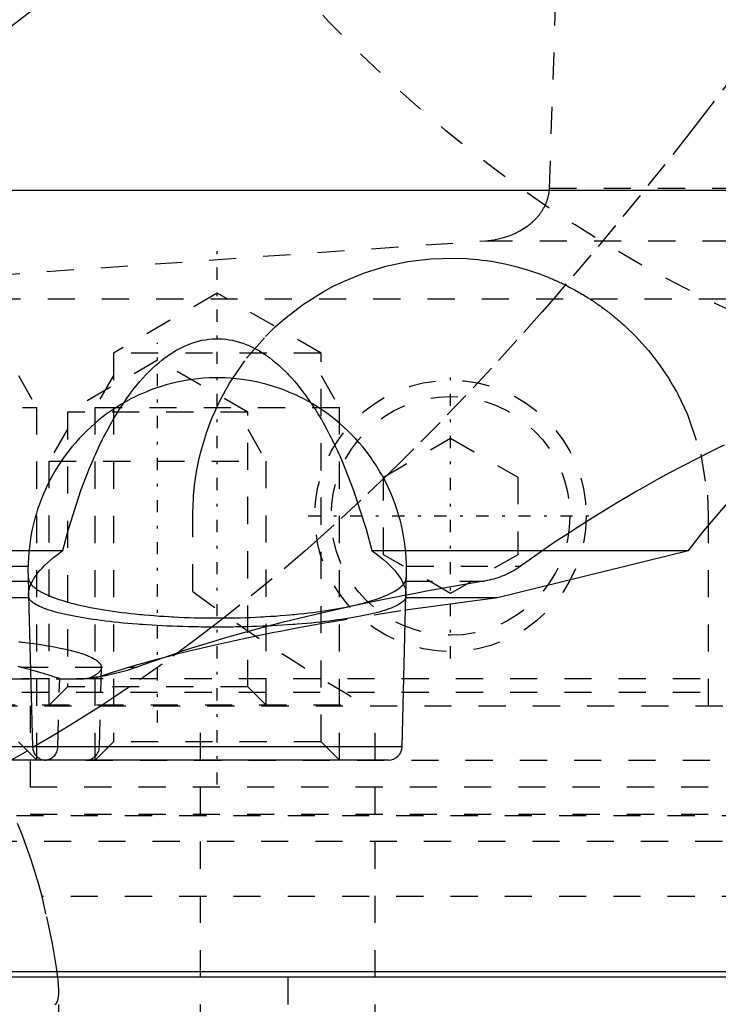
# Model space of a CAD drawing. Extents: x -565 to 345, y -109 to 109.
# Tile 8 of 20: x -147 to -121, y -70 to -34. Entities that reach past the tile are written whole.
import ezdxf

# ---------------------------------------------------------------- set-up
doc = ezdxf.new("R2010")
doc.units = 0
doc.linetypes.add('CENTER', pattern=[1.5, 0.45, -0.5, 0.05, -0.5])
doc.linetypes.add('DASHED', pattern=[2, 1, -1])
for name, color, linetype in [('AM_0', 7, 'CONTINUOUS'), ('AM_3', 7, 'DASHED'), ('AM_7', 7, 'CENTER')]:
    doc.layers.add(name, color=color, linetype=linetype)

msp = doc.modelspace()

# ---------------------------------------------------------------- linework, layer by layer
at = {"layer": 'AM_0', "color": 7, "linetype": 'CONTINUOUS'}
for p, q in [((-134.864, -24.422), (-155, -40)), ((-155, -40), (-32.649, -40)), ((-159.605, -53.27), (-145.293, -53.27)), ((-133.903, -53.27), (-122.232, -53.27)), ((-129.264, -55.006), (-122.232, -53.27)), ((-159.56, -55.006), (-146.551, -55.006)), ((-146.553, -54.913), (-146.407, -60.513)), ((-132.789, -60.513), (-132.643, -54.913)), ((-132.657, -55.463), (-129.264, -55.006)), ((-132.645, -55.006), (-129.264, -55.006)), ((-132.789, -60.513), (-159.089, -60.513)), ((-133.289, -61), (-158.589, -61)), ((-51, -68.8), (-148.959, -68.8)), ((-51.2, -69), (-148.759, -69)), ((-137, -69), (-137, -70))]:
    msp.add_line(p, q, dxfattribs=at)
for points in [[(-145.293, -53.27, 0), (-145.082, -52.492, 0), (-144.61, -51.03, 0), (-144.305, -50.241, 0), (-144.214, -50.025, 0), (-144.122, -49.813, 0), (-144.075, -49.709, 0), (-144.028, -49.605, 0), (-143.933, -49.402, 0), (-143.836, -49.203, 0), (-143.787, -49.105, 0), (-143.737, -49.009, 0), (-143.638, -48.819, 0), (-143.536, -48.634, 0), (-143.485, -48.543, 0), (-143.434, -48.454, 0), (-143.33, -48.278, 0), (-143.225, -48.108, 0), (-143.118, -47.942, 0), (-143.01, -47.781, 0), (-142.901, -47.626, 0), (-142.847, -47.55, 0), (-142.791, -47.475, 0), (-142.68, -47.329, 0), (-142.568, -47.189, 0), (-142.455, -47.054, 0), (-142.341, -46.924, 0), (-142.226, -46.799, 0), (-142.168, -46.739, 0), (-142.109, -46.68, 0), (-141.992, -46.567, 0), (-141.875, -46.458, 0), (-141.756, -46.355, 0), (-141.637, -46.258, 0), (-141.517, -46.166, 0), (-141.457, -46.122, 0), (-141.396, -46.08, 0), (-141.275, -45.999, 0), (-141.153, -45.924, 0), (-141.031, -45.855, 0), (-140.908, -45.792, 0), (-140.784, -45.734, 0), (-140.722, -45.707, 0), (-140.661, -45.682, 0), (-140.536, -45.635, 0), (-140.412, -45.595, 0), (-140.287, -45.56, 0), (-140.162, -45.531, 0), (-140.037, -45.507, 0), (-139.974, -45.498, 0), (-139.912, -45.49, 0), (-139.786, -45.478, 0), (-139.661, -45.472, 0), (-139.598, -45.472, 0), (-139.535, -45.472, 0), (-139.41, -45.478, 0), (-139.284, -45.49, 0), (-139.222, -45.498, 0), (-139.159, -45.507, 0), (-139.034, -45.531, 0), (-138.909, -45.56, 0), (-138.784, -45.595, 0), (-138.66, -45.635, 0), (-138.535, -45.682, 0), (-138.474, -45.707, 0), (-138.412, -45.734, 0), (-138.288, -45.792, 0), (-138.165, -45.855, 0), (-138.043, -45.924, 0), (-137.921, -45.999, 0), (-137.8, -46.08, 0), (-137.739, -46.122, 0), (-137.679, -46.166, 0), (-137.559, -46.258, 0), (-137.44, -46.355, 0), (-137.321, -46.458, 0), (-137.204, -46.567, 0), (-137.087, -46.68, 0), (-137.028, -46.739, 0), (-136.97, -46.799, 0), (-136.855, -46.924, 0), (-136.741, -47.054, 0), (-136.628, -47.189, 0), (-136.516, -47.329, 0), (-136.405, -47.475, 0), (-136.349, -47.55, 0), (-136.295, -47.626, 0), (-136.186, -47.781, 0), (-136.078, -47.942, 0), (-135.971, -48.108, 0), (-135.866, -48.278, 0), (-135.762, -48.454, 0), (-135.711, -48.543, 0), (-135.66, -48.634, 0), (-135.558, -48.819, 0), (-135.459, -49.009, 0), (-135.409, -49.105, 0), (-135.36, -49.203, 0), (-135.263, -49.402, 0), (-135.168, -49.605, 0), (-135.121, -49.709, 0), (-135.074, -49.813, 0), (-134.982, -50.025, 0), (-134.891, -50.241, 0), (-134.586, -51.03, 0), (-134.114, -52.492, 0), (-133.903, -53.27, 0)], [(-122.232, -53.27, 0), (-121.659, -52.556, 0), (-120.502, -51.184, 0)], [(-146.553, -54.913, 0), (-146.553, -54.874, 0), (-146.547, -54.795, 0), (-146.533, -54.714, 0), (-146.522, -54.673, 0), (-146.51, -54.632, 0), (-146.48, -54.549, 0), (-146.442, -54.463, 0), (-146.396, -54.376, 0), (-146.342, -54.286, 0), (-146.279, -54.194, 0), (-146.245, -54.147, 0), (-146.209, -54.101, 0), (-146.13, -54.006, 0), (-146.043, -53.91, 0), (-145.949, -53.812, 0), (-145.846, -53.714, 0), (-145.736, -53.616, 0), (-145.678, -53.566, 0), (-145.618, -53.517, 0), (-145.493, -53.418, 0), (-145.361, -53.319, 0), (-145.293, -53.27, 0)], [(-133.903, -53.27, 0), (-133.835, -53.319, 0), (-133.703, -53.418, 0), (-133.578, -53.517, 0), (-133.518, -53.566, 0), (-133.46, -53.616, 0), (-133.35, -53.714, 0), (-133.247, -53.812, 0), (-133.153, -53.91, 0), (-133.066, -54.006, 0), (-132.987, -54.101, 0), (-132.951, -54.147, 0), (-132.917, -54.194, 0), (-132.854, -54.286, 0), (-132.8, -54.376, 0), (-132.754, -54.463, 0), (-132.716, -54.549, 0), (-132.686, -54.632, 0), (-132.674, -54.673, 0), (-132.663, -54.714, 0), (-132.649, -54.795, 0), (-132.643, -54.874, 0), (-132.643, -54.913, 0)], [(-146.908, -56.639, 0), (-146.849, -56.645, 0), (-146.79, -56.652, 0), (-146.674, -56.666, 0), (-146.56, -56.68, 0), (-146.503, -56.687, 0)], [(-145.439, -69.522, 0), (-145.44, -69.449, 0), (-145.447, -69.288, 0), (-145.463, -69.106, 0), (-145.473, -69.007, 0)], [(-145.58, -70, 0), (-145.537, -69.973, 0), (-145.474, -69.856, 0), (-145.443, -69.654, 0), (-145.439, -69.522, 0)]]:
    msp.add_polyline3d(points, dxfattribs=at)
for centre, start, end in [((-145.907, -60.5), 181.5, 270), ((-133.289, -60.5), 270, 358.5)]:
    msp.add_arc(centre, 0.5, start, end, dxfattribs=at)
at = {"layer": 'AM_3', "color": 6, "linetype": 'DASHED'}
for p, q in [((-127.355, -39.921), (-126, 0)), ((-127.355, -39.921), (-43, -39.921)), ((-159.848, -43.976), (-129.712, -41.861)), ((-129.712, -41.861), (-43, -41.861)), ((-139.598, -43.793), (-143.422, -46)), ((-135.774, -46), (-139.598, -43.793)), ((-159.848, -44), (-22.431, -44)), ((-143.422, -46), (-143.422, -60.324)), ((-135.774, -46), (-143.422, -46)), ((-135.774, -60.324), (-135.774, -46)), ((-141.8, -46.261), (-145.124, -48.18)), ((-138.476, -48.18), (-141.8, -46.261)), ((-146.93, -46.828), (-146.253, -48)), ((-143.422, -46.828), (-144.098, -48)), ((-135.774, -46.828), (-135.098, -48)), ((-156.781, -48), (-146.253, -48)), ((-146.253, -61), (-146.253, -48)), ((-145.124, -48.18), (-145.124, -58.303)), ((-138.476, -48.18), (-145.124, -48.18)), ((-144.098, -61), (-144.098, -48)), ((-144.098, -48), (-135.098, -48)), ((-138.476, -58.303), (-138.476, -48.18)), ((-135.098, -61), (-135.098, -48)), ((-145.124, -48.808), (-145.8, -49.98)), ((-138.476, -48.808), (-137.8, -49.98)), ((-133.475, -50.571), (-131, -49.142)), ((-131, -49.142), (-128.525, -50.571)), ((-145.8, -58.98), (-145.8, -49.98)), ((-145.8, -49.98), (-137.8, -49.98)), ((-137.8, -58.98), (-137.8, -49.98)), ((-133.475, -53.429), (-133.475, -50.571)), ((-128.525, -50.571), (-128.525, -53.429)), ((-140.5, -54.785), (-140.5, -52)), ((-121.5, -52), (-121.5, -59)), ((-131, -54.858), (-133.475, -53.429)), ((-128.525, -53.429), (-131, -54.858)), ((-159.59, -53.855), (-146.574, -53.855)), ((-132.622, -53.855), (-128.417, -53.855)), ((-159.575, -54.406), (-146.533, -54.406)), ((-146.574, -54.119), (-146.553, -54.913)), ((-132.663, -54.406), (-129.773, -54.406)), ((-132.643, -54.913), (-132.622, -54.119)), ((-146.551, -55.006), (-146.545, -55.006)), ((-132.651, -55.006), (-132.645, -55.006)), ((-135.794, -55.97), (-132.657, -55.463)), ((-139.363, -55.767), (-139.799, -56.106)), ((-146.832, -57.58), (-142.562, -57.58)), ((-143.944, -60.513), (-143.868, -57.586)), ((-55.804, -58), (-158.966, -58)), ((-157.533, -58), (-144.196, -58)), ((-145.472, -60.513), (-145.406, -58)), ((-144.196, -58), (-143.462, -57.758)), ((-145.124, -58.303), (-145.8, -58.98)), ((-138.476, -58.303), (-145.124, -58.303)), ((-137.8, -58.98), (-138.476, -58.303)), ((-148.802, -58.5), (-51.198, -58.5)), ((-143.433, -58.704), (-143.912, -59.018)), ((-157.966, -59), (-51, -59)), ((-135.05, -58.98), (-148.55, -58.98)), ((-146.5, -59), (-146.5, -62)), ((-140.211, -85), (-140.211, -59)), ((-135.05, -59), (-135.05, -58.98)), ((-133.783, -85), (-133.783, -59)), ((-145.469, -59.995), (-146.61, -60.669)), ((-146.253, -61), (-146.93, -60.324)), ((-139.598, -60.513), (-146.407, -60.513)), ((-143.422, -60.324), (-144.098, -61)), ((-135.774, -60.324), (-143.422, -60.324)), ((-135.098, -61), (-135.774, -60.324)), ((-146.61, -60.669), (-147.604, -61.23)), ((-146.5, -61), (-146.5, -63)), ((-145.972, -61), (-146.391, -61)), ((-133.289, -61), (-145.907, -61)), ((-144.444, -61), (-51, -61)), ((-53.5, -62), (-146.5, -62)), ((-110, -63.052), (-147.074, -63.052)), ((-53.5, -63), (-146.5, -63)), ((-50.981, -64), (-149.054, -64)), ((-110, -66.03), (-146.057, -66.03)), ((-145.439, -85), (-145.439, -69.522))]:
    msp.add_line(p, q, dxfattribs=at)
for points in [[(-119.01, -33.716, 0), (-119.462, -34.321, 0), (-120.368, -35.524, 0), (-121.278, -36.716, 0), (-121.734, -37.306, 0), (-122.19, -37.892, 0), (-123.102, -39.051, 0), (-124.014, -40.189, 0), (-124.925, -41.304, 0), (-125.832, -42.394, 0), (-126.734, -43.455, 0), (-127.185, -43.976, 0), (-127.639, -44.496, 0), (-128.557, -45.529, 0), (-129.489, -46.552, 0), (-130.433, -47.561, 0), (-131.387, -48.554, 0), (-132.351, -49.53, 0), (-132.836, -50.01, 0), (-133.323, -50.485, 0), (-134.302, -51.417, 0), (-135.286, -52.324, 0), (-135.78, -52.768, 0)], [(-129.712, -41.861, 0), (-129.608, -41.852, 0), (-129.402, -41.824, 0), (-129.199, -41.784, 0), (-129.099, -41.759, 0), (-129.001, -41.731, 0), (-128.809, -41.666, 0), (-128.625, -41.589, 0), (-128.449, -41.502, 0), (-128.284, -41.403, 0), (-128.192, -41.341, 0), (-128.166, -41.322, 0), (-128.141, -41.304, 0), (-128.128, -41.294, 0), (-128.116, -41.285, 0), (-128.092, -41.266, 0), (-128.067, -41.246, 0), (-128.055, -41.237, 0), (-128.043, -41.227, 0), (-128.02, -41.207, 0), (-127.997, -41.187, 0), (-127.985, -41.177, 0), (-127.974, -41.166, 0), (-127.951, -41.146, 0), (-127.929, -41.125, 0), (-127.908, -41.104, 0), (-127.886, -41.083, 0), (-127.865, -41.061, 0), (-127.855, -41.05, 0), (-127.845, -41.039, 0), (-127.824, -41.017, 0), (-127.805, -40.995, 0), (-127.785, -40.973, 0), (-127.766, -40.95, 0), (-127.747, -40.928, 0), (-127.738, -40.916, 0), (-127.729, -40.905, 0), (-127.711, -40.882, 0), (-127.694, -40.858, 0), (-127.677, -40.835, 0), (-127.66, -40.811, 0), (-127.644, -40.787, 0), (-127.636, -40.775, 0), (-127.628, -40.763, 0), (-127.613, -40.739, 0), (-127.598, -40.715, 0), (-127.583, -40.69, 0), (-127.569, -40.666, 0), (-127.555, -40.641, 0), (-127.549, -40.629, 0), (-127.542, -40.616, 0), (-127.529, -40.591, 0), (-127.517, -40.566, 0), (-127.505, -40.541, 0), (-127.493, -40.515, 0), (-127.482, -40.49, 0), (-127.477, -40.477, 0), (-127.472, -40.464, 0), (-127.462, -40.438, 0), (-127.452, -40.412, 0), (-127.447, -40.399, 0), (-127.443, -40.386, 0), (-127.434, -40.36, 0), (-127.425, -40.334, 0), (-127.421, -40.321, 0), (-127.417, -40.308, 0), (-127.41, -40.282, 0), (-127.403, -40.255, 0), (-127.397, -40.229, 0), (-127.391, -40.202, 0), (-127.385, -40.176, 0), (-127.382, -40.162, 0), (-127.38, -40.149, 0), (-127.375, -40.122, 0), (-127.371, -40.096, 0), (-127.367, -40.069, 0), (-127.364, -40.042, 0), (-127.361, -40.015, 0), (-127.36, -40.002, 0), (-127.359, -39.988, 0), (-127.357, -39.962, 0), (-127.356, -39.935, 0), (-127.355, -39.921, 0)], [(-137.45, -45.026, 0), (-137.114, -44.729, 0), (-136.418, -44.196, 0), (-135.694, -43.741, 0), (-135.322, -43.54, 0), (-134.945, -43.358, 0), (-134.175, -43.046, 0), (-133.386, -42.804, 0), (-132.57, -42.631, 0), (-131.731, -42.528, 0), (-130.852, -42.501, 0), (-130.389, -42.52, 0), (-130.311, -42.525, 0), (-130.153, -42.538, 0), (-129.995, -42.553, 0), (-129.915, -42.562, 0), (-129.834, -42.572, 0), (-129.667, -42.594, 0), (-129.493, -42.62, 0), (-129.312, -42.651, 0), (-129.126, -42.687, 0), (-128.935, -42.727, 0), (-128.837, -42.749, 0), (-128.739, -42.773, 0), (-128.539, -42.824, 0), (-128.336, -42.881, 0), (-128.127, -42.945, 0), (-127.901, -43.02, 0), (-127.762, -43.069, 0), (-127.722, -43.083, 0), (-127.681, -43.099, 0), (-127.661, -43.106, 0), (-127.64, -43.114, 0), (-127.598, -43.13, 0), (-127.557, -43.146, 0), (-127.536, -43.154, 0), (-127.514, -43.163, 0), (-127.472, -43.179, 0), (-127.429, -43.197, 0), (-127.408, -43.205, 0), (-127.386, -43.214, 0), (-127.343, -43.232, 0), (-127.299, -43.251, 0), (-127.255, -43.269, 0), (-127.21, -43.289, 0), (-127.165, -43.308, 0), (-127.142, -43.319, 0), (-127.119, -43.329, 0), (-127.072, -43.35, 0), (-127.025, -43.372, 0), (-126.977, -43.394, 0), (-126.929, -43.416, 0), (-126.88, -43.44, 0), (-126.856, -43.452, 0), (-126.831, -43.464, 0), (-126.781, -43.488, 0), (-126.731, -43.513, 0), (-126.68, -43.539, 0), (-126.628, -43.566, 0), (-126.577, -43.592, 0), (-126.551, -43.606, 0), (-126.525, -43.62, 0), (-126.473, -43.648, 0), (-126.421, -43.676, 0), (-126.369, -43.705, 0), (-126.316, -43.735, 0), (-126.263, -43.765, 0), (-126.237, -43.78, 0), (-126.21, -43.796, 0), (-126.157, -43.827, 0), (-126.104, -43.859, 0), (-126.051, -43.891, 0), (-126, -43.922, 0), (-125.948, -43.954, 0), (-125.923, -43.971, 0), (-125.898, -43.987, 0), (-125.847, -44.019, 0), (-125.798, -44.051, 0), (-125.773, -44.067, 0), (-125.748, -44.084, 0), (-125.7, -44.116, 0), (-125.652, -44.149, 0), (-125.628, -44.165, 0), (-125.604, -44.181, 0), (-125.557, -44.214, 0), (-125.511, -44.246, 0), (-125.466, -44.278, 0), (-125.422, -44.31, 0), (-125.378, -44.342, 0), (-125.356, -44.358, 0), (-125.335, -44.374, 0), (-125.293, -44.405, 0), (-125.251, -44.437, 0), (-125.211, -44.468, 0), (-125.171, -44.498, 0), (-125.132, -44.529, 0), (-125.113, -44.544, 0), (-125.094, -44.559, 0), (-125.056, -44.589, 0), (-125.02, -44.619, 0), (-124.983, -44.648, 0), (-124.946, -44.678, 0), (-124.91, -44.709, 0), (-124.891, -44.725, 0), (-124.872, -44.74, 0), (-124.835, -44.772, 0), (-124.797, -44.804, 0), (-124.76, -44.837, 0), (-124.722, -44.87, 0), (-124.683, -44.904, 0), (-124.664, -44.921, 0), (-124.645, -44.939, 0), (-124.606, -44.974, 0), (-124.567, -45.009, 0), (-124.43, -45.139, 0), (-124.309, -45.256, 0), (-124.187, -45.379, 0), (-123.941, -45.643, 0), (-123.709, -45.91, 0), (-123.495, -46.175, 0), (-123.299, -46.437, 0), (-123.121, -46.693, 0), (-123.039, -46.817, 0), (-122.961, -46.938, 0), (-122.815, -47.177, 0), (-122.678, -47.418, 0), (-122.613, -47.538, 0), (-122.264, -48.267, 0), (-121.776, -49.729, 0), (-121.531, -51.232, 0), (-121.5, -52, 0)], [(-139.432, -47.624, 0), (-139.147, -47.114, 0), (-138.516, -46.189, 0), (-137.819, -45.386, 0), (-137.45, -45.026, 0)], [(-132.622, -53.855, 0), (-132.625, -53.754, 0), (-132.635, -53.551, 0), (-132.65, -53.348, 0), (-132.66, -53.246, 0), (-132.671, -53.145, 0), (-132.698, -52.944, 0), (-132.73, -52.743, 0), (-132.769, -52.543, 0), (-132.812, -52.344, 0), (-132.862, -52.147, 0), (-132.889, -52.049, 0), (-132.917, -51.952, 0), (-132.977, -51.758, 0), (-133.043, -51.565, 0), (-133.115, -51.375, 0), (-133.191, -51.187, 0), (-133.273, -51.002, 0), (-133.316, -50.91, 0), (-133.361, -50.818, 0), (-133.453, -50.638, 0), (-133.551, -50.46, 0), (-133.601, -50.372, 0), (-133.653, -50.285, 0), (-133.76, -50.113, 0), (-133.873, -49.945, 0), (-133.93, -49.862, 0), (-133.989, -49.779, 0), (-134.111, -49.617, 0), (-134.237, -49.459, 0), (-134.368, -49.305, 0), (-134.502, -49.154, 0), (-134.641, -49.008, 0), (-134.712, -48.936, 0), (-134.784, -48.865, 0), (-134.932, -48.727, 0), (-135.082, -48.593, 0), (-135.237, -48.463, 0), (-135.395, -48.339, 0), (-135.557, -48.218, 0), (-135.639, -48.16, 0), (-135.722, -48.103, 0), (-135.89, -47.992, 0), (-136.062, -47.887, 0), (-136.236, -47.786, 0), (-136.413, -47.691, 0), (-136.593, -47.6, 0), (-136.683, -47.557, 0), (-136.775, -47.515, 0), (-136.959, -47.436, 0), (-137.146, -47.361, 0), (-137.334, -47.293, 0), (-137.525, -47.229, 0), (-137.717, -47.172, 0), (-137.814, -47.145, 0), (-137.911, -47.12, 0), (-138.106, -47.073, 0), (-138.303, -47.033, 0), (-138.5, -46.998, 0), (-138.698, -46.969, 0), (-138.898, -46.945, 0), (-138.997, -46.936, 0), (-139.097, -46.928, 0), (-139.297, -46.916, 0), (-139.498, -46.91, 0), (-139.598, -46.909, 0), (-139.698, -46.91, 0), (-139.899, -46.916, 0), (-140.099, -46.928, 0), (-140.199, -46.936, 0), (-140.298, -46.945, 0), (-140.498, -46.969, 0), (-140.696, -46.998, 0), (-140.893, -47.033, 0), (-141.09, -47.073, 0), (-141.285, -47.12, 0), (-141.382, -47.145, 0), (-141.479, -47.172, 0), (-141.671, -47.229, 0), (-141.862, -47.293, 0), (-142.05, -47.361, 0), (-142.237, -47.436, 0), (-142.421, -47.515, 0), (-142.513, -47.557, 0), (-142.603, -47.6, 0), (-142.783, -47.691, 0), (-142.96, -47.786, 0), (-143.134, -47.887, 0), (-143.306, -47.992, 0), (-143.474, -48.103, 0), (-143.557, -48.16, 0), (-143.639, -48.218, 0), (-143.801, -48.339, 0), (-143.959, -48.463, 0), (-144.114, -48.593, 0), (-144.264, -48.727, 0), (-144.412, -48.865, 0), (-144.484, -48.936, 0), (-144.555, -49.008, 0), (-144.694, -49.154, 0), (-144.828, -49.305, 0), (-144.959, -49.459, 0), (-145.085, -49.617, 0), (-145.207, -49.779, 0), (-145.266, -49.862, 0), (-145.323, -49.945, 0), (-145.436, -50.113, 0), (-145.543, -50.285, 0), (-145.595, -50.372, 0), (-145.645, -50.46, 0), (-145.743, -50.638, 0), (-145.835, -50.818, 0), (-145.88, -50.91, 0), (-145.923, -51.002, 0), (-146.005, -51.187, 0), (-146.081, -51.375, 0), (-146.153, -51.565, 0), (-146.219, -51.758, 0), (-146.279, -51.952, 0), (-146.307, -52.049, 0), (-146.334, -52.147, 0), (-146.384, -52.344, 0), (-146.427, -52.543, 0), (-146.466, -52.743, 0), (-146.498, -52.944, 0), (-146.525, -53.145, 0), (-146.536, -53.246, 0), (-146.546, -53.348, 0), (-146.561, -53.551, 0), (-146.571, -53.754, 0), (-146.574, -53.855, 0)], [(-140.5, -52, 0), (-140.499, -51.874, 0), (-140.492, -51.623, 0), (-140.479, -51.371, 0), (-140.47, -51.245, 0), (-140.459, -51.12, 0), (-140.433, -50.87, 0), (-140.399, -50.621, 0), (-140.36, -50.372, 0), (-140.313, -50.125, 0), (-140.26, -49.879, 0), (-140.231, -49.756, 0), (-140.201, -49.634, 0), (-140.135, -49.39, 0), (-140.062, -49.149, 0), (-139.983, -48.908, 0), (-139.897, -48.67, 0), (-139.805, -48.433, 0), (-139.756, -48.316, 0), (-139.706, -48.199, 0), (-139.601, -47.966, 0), (-139.49, -47.737, 0), (-139.432, -47.624, 0)], [(-120.919, -49.398, 0), (-121.172, -49.521, 0), (-121.425, -49.645, 0), (-121.928, -49.897, 0), (-122.429, -50.154, 0), (-122.927, -50.418, 0), (-123.421, -50.688, 0), (-123.913, -50.963, 0), (-124.157, -51.102, 0), (-124.401, -51.244, 0), (-124.886, -51.53, 0), (-125.368, -51.822, 0), (-125.847, -52.12, 0), (-126.322, -52.423, 0), (-126.794, -52.732, 0), (-127.029, -52.888, 0), (-127.262, -53.046, 0), (-127.727, -53.366, 0), (-128.188, -53.691, 0), (-128.417, -53.855, 0)], [(-135.78, -52.768, 0), (-136.377, -53.295, 0), (-137.572, -54.317, 0), (-138.767, -55.295, 0), (-139.363, -55.767, 0)], [(-146.574, -53.855, 0), (-146.575, -53.903, 0), (-146.575, -53.957, 0), (-146.575, -53.972, 0), (-146.575, -53.987, 0), (-146.575, -53.994, 0), (-146.575, -54.001, 0), (-146.575, -54.016, 0), (-146.575, -54.03, 0), (-146.575, -54.045, 0), (-146.575, -54.059, 0), (-146.575, -54.072, 0), (-146.575, -54.079, 0), (-146.575, -54.086, 0), (-146.575, -54.099, 0), (-146.574, -54.113, 0), (-146.574, -54.119, 0)], [(-132.622, -54.119, 0), (-132.622, -54.113, 0), (-132.621, -54.099, 0), (-132.621, -54.086, 0), (-132.621, -54.079, 0), (-132.621, -54.072, 0), (-132.621, -54.059, 0), (-132.621, -54.045, 0), (-132.621, -53.994, 0), (-132.621, -53.903, 0), (-132.622, -53.855, 0)], [(-128.417, -53.855, 0), (-128.45, -53.879, 0), (-128.517, -53.925, 0), (-128.586, -53.968, 0), (-128.621, -53.99, 0), (-128.656, -54.011, 0), (-128.728, -54.051, 0), (-128.801, -54.089, 0), (-128.875, -54.126, 0), (-128.951, -54.16, 0), (-129.027, -54.193, 0), (-129.065, -54.209, 0), (-129.104, -54.224, 0), (-129.181, -54.253, 0), (-129.259, -54.28, 0), (-129.338, -54.305, 0), (-129.417, -54.328, 0), (-129.496, -54.349, 0), (-129.536, -54.358, 0), (-129.575, -54.367, 0), (-129.654, -54.384, 0), (-129.733, -54.4, 0), (-129.773, -54.406, 0)], [(-146.574, -54.119, 0), (-146.574, -54.13, 0), (-146.573, -54.152, 0), (-146.572, -54.174, 0), (-146.572, -54.184, 0), (-146.571, -54.194, 0), (-146.57, -54.214, 0), (-146.568, -54.233, 0), (-146.567, -54.252, 0), (-146.565, -54.27, 0), (-146.563, -54.286, 0), (-146.562, -54.295, 0), (-146.561, -54.303, 0), (-146.558, -54.318, 0), (-146.556, -54.332, 0), (-146.553, -54.346, 0), (-146.55, -54.359, 0), (-146.547, -54.371, 0), (-146.545, -54.377, 0), (-146.543, -54.382, 0), (-146.539, -54.392, 0), (-146.535, -54.402, 0), (-146.533, -54.406, 0)], [(-146.533, -54.406, 0), (-146.523, -54.427, 0), (-146.498, -54.467, 0), (-146.468, -54.508, 0), (-146.452, -54.528, 0), (-146.434, -54.548, 0), (-146.394, -54.589, 0), (-146.349, -54.628, 0), (-146.299, -54.668, 0), (-146.244, -54.707, 0), (-146.184, -54.746, 0), (-146.153, -54.766, 0), (-146.12, -54.785, 0), (-146.05, -54.823, 0), (-145.976, -54.861, 0), (-145.897, -54.898, 0), (-145.814, -54.935, 0), (-145.726, -54.972, 0), (-145.68, -54.99, 0), (-145.633, -55.007, 0), (-145.536, -55.043, 0), (-145.434, -55.077, 0), (-145.382, -55.094, 0), (-145.328, -55.111, 0), (-145.218, -55.145, 0), (-145.104, -55.178, 0), (-145.046, -55.194, 0), (-144.986, -55.21, 0), (-144.864, -55.241, 0), (-144.738, -55.272, 0), (-144.608, -55.302, 0), (-144.474, -55.331, 0), (-144.337, -55.359, 0), (-144.267, -55.373, 0), (-144.196, -55.387, 0), (-144.052, -55.413, 0), (-143.905, -55.439, 0), (-143.754, -55.464, 0), (-143.6, -55.488, 0), (-143.444, -55.511, 0), (-143.364, -55.522, 0), (-143.284, -55.533, 0), (-143.122, -55.555, 0), (-142.957, -55.575, 0), (-142.79, -55.594, 0), (-142.621, -55.612, 0), (-142.449, -55.63, 0), (-142.362, -55.638, 0), (-142.275, -55.646, 0), (-142.099, -55.661, 0), (-141.921, -55.675, 0), (-141.742, -55.689, 0), (-141.561, -55.701, 0), (-141.378, -55.712, 0), (-141.286, -55.717, 0), (-141.194, -55.722, 0), (-141.009, -55.731, 0), (-140.823, -55.738, 0), (-140.636, -55.745, 0), (-140.448, -55.751, 0), (-140.26, -55.755, 0), (-140.166, -55.757, 0), (-140.071, -55.758, 0), (-139.882, -55.761, 0), (-139.693, -55.762, 0), (-139.598, -55.762, 0), (-139.503, -55.762, 0), (-139.314, -55.761, 0), (-139.125, -55.758, 0), (-139.03, -55.757, 0), (-138.936, -55.755, 0), (-138.748, -55.751, 0), (-138.56, -55.745, 0), (-138.373, -55.738, 0), (-138.187, -55.731, 0), (-138.002, -55.722, 0), (-137.91, -55.717, 0), (-137.818, -55.712, 0), (-137.635, -55.701, 0), (-137.454, -55.689, 0), (-137.275, -55.675, 0), (-137.097, -55.661, 0), (-136.921, -55.646, 0), (-136.834, -55.638, 0), (-136.747, -55.63, 0), (-136.575, -55.612, 0), (-136.406, -55.594, 0), (-136.239, -55.575, 0), (-136.074, -55.555, 0), (-135.912, -55.533, 0), (-135.832, -55.522, 0), (-135.752, -55.511, 0), (-135.596, -55.488, 0), (-135.442, -55.464, 0), (-135.291, -55.439, 0), (-135.144, -55.413, 0), (-135, -55.387, 0), (-134.929, -55.373, 0), (-134.859, -55.359, 0), (-134.722, -55.331, 0), (-134.588, -55.302, 0), (-134.458, -55.272, 0), (-134.332, -55.241, 0), (-134.21, -55.21, 0), (-134.15, -55.194, 0), (-134.092, -55.178, 0), (-133.978, -55.145, 0), (-133.868, -55.111, 0), (-133.814, -55.094, 0), (-133.762, -55.077, 0), (-133.66, -55.043, 0), (-133.563, -55.007, 0), (-133.516, -54.99, 0), (-133.47, -54.972, 0), (-133.382, -54.935, 0), (-133.299, -54.898, 0), (-133.22, -54.861, 0), (-133.146, -54.823, 0), (-133.076, -54.785, 0), (-133.043, -54.766, 0), (-133.012, -54.746, 0), (-132.952, -54.707, 0), (-132.897, -54.668, 0), (-132.847, -54.628, 0), (-132.802, -54.589, 0), (-132.762, -54.548, 0), (-132.744, -54.528, 0), (-132.728, -54.508, 0), (-132.698, -54.467, 0), (-132.673, -54.427, 0), (-132.663, -54.406, 0)], [(-129.773, -54.406, 0), (-130.203, -54.478, 0), (-131.051, -54.626, 0), (-131.885, -54.777, 0), (-132.295, -54.854, 0), (-132.702, -54.932, 0), (-133.504, -55.092, 0), (-134.289, -55.255, 0), (-135.057, -55.422, 0), (-135.808, -55.592, 0), (-136.541, -55.766, 0), (-136.901, -55.854, 0), (-137.256, -55.943, 0), (-137.953, -56.124, 0), (-138.631, -56.309, 0), (-139.291, -56.496, 0), (-139.931, -56.686, 0), (-140.551, -56.88, 0), (-140.853, -56.978, 0), (-141.151, -57.077, 0), (-141.731, -57.276, 0), (-142.291, -57.478, 0), (-142.562, -57.58, 0)], [(-132.663, -54.406, 0), (-132.661, -54.402, 0), (-132.657, -54.392, 0), (-132.653, -54.382, 0), (-132.651, -54.377, 0), (-132.649, -54.371, 0), (-132.646, -54.359, 0), (-132.643, -54.346, 0), (-132.64, -54.332, 0), (-132.638, -54.318, 0), (-132.635, -54.303, 0), (-132.634, -54.295, 0), (-132.633, -54.286, 0), (-132.631, -54.27, 0), (-132.629, -54.252, 0), (-132.628, -54.233, 0), (-132.626, -54.214, 0), (-132.625, -54.194, 0), (-132.624, -54.184, 0), (-132.624, -54.174, 0), (-132.623, -54.152, 0), (-132.622, -54.13, 0), (-132.622, -54.119, 0)], [(-146.545, -55.006, 0), (-146.547, -54.991, 0), (-146.551, -54.96, 0), (-146.553, -54.929, 0), (-146.553, -54.913, 0)], [(-132.651, -55.006, 0), (-132.657, -55.022, 0), (-132.671, -55.054, 0), (-132.692, -55.087, 0), (-132.704, -55.103, 0), (-132.717, -55.119, 0), (-132.749, -55.151, 0), (-132.785, -55.182, 0), (-132.827, -55.214, 0), (-132.875, -55.245, 0), (-132.928, -55.277, 0), (-132.956, -55.292, 0), (-132.986, -55.308, 0), (-133.049, -55.338, 0), (-133.118, -55.369, 0), (-133.192, -55.399, 0), (-133.271, -55.428, 0), (-133.355, -55.458, 0), (-133.398, -55.472, 0), (-133.444, -55.486, 0), (-133.537, -55.515, 0), (-133.636, -55.543, 0), (-133.687, -55.557, 0), (-133.739, -55.57, 0), (-133.847, -55.597, 0), (-133.96, -55.624, 0), (-134.018, -55.637, 0), (-134.077, -55.65, 0), (-134.199, -55.675, 0), (-134.325, -55.7, 0), (-134.455, -55.724, 0), (-134.589, -55.748, 0), (-134.727, -55.771, 0), (-134.797, -55.782, 0), (-134.869, -55.794, 0), (-135.015, -55.815, 0), (-135.164, -55.836, 0), (-135.317, -55.856, 0), (-135.473, -55.876, 0), (-135.633, -55.895, 0), (-135.714, -55.904, 0), (-135.796, -55.913, 0), (-135.961, -55.93, 0), (-136.13, -55.947, 0), (-136.302, -55.963, 0), (-136.476, -55.978, 0), (-136.652, -55.992, 0), (-136.741, -55.998, 0), (-136.831, -56.005, 0), (-137.012, -56.017, 0), (-137.195, -56.029, 0), (-137.381, -56.04, 0), (-137.567, -56.05, 0), (-137.756, -56.059, 0), (-137.851, -56.063, 0), (-137.946, -56.067, 0), (-138.137, -56.074, 0), (-138.33, -56.081, 0), (-138.523, -56.086, 0), (-138.717, -56.091, 0), (-138.912, -56.094, 0), (-139.01, -56.096, 0), (-139.108, -56.097, 0), (-139.304, -56.099, 0), (-139.5, -56.1, 0), (-139.598, -56.1, 0), (-139.696, -56.1, 0), (-139.892, -56.099, 0), (-140.088, -56.097, 0), (-140.186, -56.096, 0), (-140.284, -56.094, 0), (-140.479, -56.091, 0), (-140.673, -56.086, 0), (-140.866, -56.081, 0), (-141.059, -56.074, 0), (-141.25, -56.067, 0), (-141.345, -56.063, 0), (-141.44, -56.059, 0), (-141.629, -56.05, 0), (-141.815, -56.04, 0), (-142.001, -56.029, 0), (-142.184, -56.017, 0), (-142.365, -56.005, 0), (-142.455, -55.998, 0), (-142.544, -55.992, 0), (-142.72, -55.978, 0), (-142.894, -55.963, 0), (-143.066, -55.947, 0), (-143.235, -55.93, 0), (-143.4, -55.913, 0), (-143.482, -55.904, 0), (-143.563, -55.895, 0), (-143.723, -55.876, 0), (-143.879, -55.856, 0), (-144.032, -55.836, 0), (-144.181, -55.815, 0), (-144.327, -55.794, 0), (-144.399, -55.782, 0), (-144.469, -55.771, 0), (-144.607, -55.748, 0), (-144.741, -55.724, 0), (-144.871, -55.7, 0), (-144.997, -55.675, 0), (-145.119, -55.65, 0), (-145.178, -55.637, 0), (-145.236, -55.624, 0), (-145.349, -55.597, 0), (-145.457, -55.57, 0), (-145.509, -55.557, 0), (-145.56, -55.543, 0), (-145.659, -55.515, 0), (-145.752, -55.486, 0), (-145.798, -55.472, 0), (-145.841, -55.458, 0), (-145.925, -55.428, 0), (-146.004, -55.399, 0), (-146.078, -55.369, 0), (-146.147, -55.338, 0), (-146.21, -55.308, 0), (-146.24, -55.292, 0), (-146.268, -55.277, 0), (-146.321, -55.245, 0), (-146.369, -55.214, 0), (-146.411, -55.182, 0), (-146.447, -55.151, 0), (-146.479, -55.119, 0), (-146.492, -55.103, 0), (-146.504, -55.087, 0), (-146.525, -55.054, 0), (-146.539, -55.022, 0), (-146.545, -55.006, 0)], [(-132.643, -54.913, 0), (-132.643, -54.929, 0), (-132.645, -54.96, 0), (-132.649, -54.991, 0), (-132.651, -55.006, 0)], [(-143.462, -57.758, 0), (-143.29, -57.704, 0), (-142.939, -57.596, 0), (-142.578, -57.49, 0), (-142.393, -57.437, 0), (-142.207, -57.384, 0), (-141.826, -57.279, 0), (-141.436, -57.176, 0), (-141.036, -57.073, 0), (-140.628, -56.971, 0), (-140.209, -56.871, 0), (-139.997, -56.821, 0), (-139.782, -56.771, 0), (-139.346, -56.672, 0), (-138.9, -56.575, 0), (-138.446, -56.478, 0), (-137.983, -56.383, 0), (-137.512, -56.289, 0), (-137.273, -56.243, 0), (-137.032, -56.196, 0), (-136.543, -56.105, 0), (-136.046, -56.014, 0), (-135.794, -55.97, 0)], [(-139.799, -56.106, 0), (-140.413, -56.572, 0), (-141.632, -57.465, 0), (-142.837, -58.305, 0), (-143.433, -58.704, 0)], [(-146.503, -56.687, 0), (-146.368, -56.705, 0), (-146.105, -56.743, 0), (-145.854, -56.783, 0), (-145.734, -56.804, 0), (-145.616, -56.825, 0), (-145.391, -56.869, 0), (-145.18, -56.914, 0), (-144.983, -56.961, 0), (-144.8, -57.01, 0), (-144.633, -57.061, 0), (-144.555, -57.086, 0), (-144.481, -57.112, 0), (-144.346, -57.165, 0), (-144.227, -57.219, 0), (-144.124, -57.274, 0), (-144.039, -57.33, 0), (-143.97, -57.386, 0), (-143.942, -57.415, 0), (-143.919, -57.443, 0), (-143.885, -57.5, 0), (-143.869, -57.558, 0), (-143.868, -57.586, 0)], [(-146.832, -57.58, 0), (-146.867, -57.57, 0), (-146.94, -57.55, 0)], [(-145.406, -58, 0), (-145.407, -57.999, 0), (-145.416, -57.996, 0), (-145.433, -57.989, 0), (-145.445, -57.985, 0), (-145.459, -57.98, 0), (-145.495, -57.969, 0), (-145.539, -57.954, 0), (-145.593, -57.937, 0), (-145.656, -57.916, 0), (-145.729, -57.894, 0), (-145.768, -57.882, 0), (-145.81, -57.869, 0), (-145.9, -57.841, 0), (-145.999, -57.812, 0), (-146.106, -57.78, 0), (-146.221, -57.747, 0), (-146.344, -57.712, 0), (-146.409, -57.694, 0), (-146.475, -57.675, 0), (-146.613, -57.638, 0), (-146.757, -57.599, 0), (-146.832, -57.58, 0)], [(-142.562, -57.58, 0), (-142.956, -57.708, 0), (-143.707, -57.894, 0), (-144.404, -57.988, 0), (-144.733, -58, 0)], [(-143.868, -57.586, 0), (-143.869, -57.598, 0), (-143.872, -57.622, 0), (-143.879, -57.645, 0), (-143.883, -57.657, 0), (-143.888, -57.669, 0), (-143.901, -57.692, 0), (-143.916, -57.715, 0), (-143.934, -57.739, 0), (-143.955, -57.762, 0), (-143.98, -57.785, 0), (-143.993, -57.797, 0), (-144.007, -57.808, 0), (-144.037, -57.831, 0), (-144.069, -57.854, 0), (-144.105, -57.877, 0), (-144.144, -57.9, 0), (-144.185, -57.922, 0), (-144.207, -57.934, 0), (-144.229, -57.945, 0), (-144.276, -57.967, 0), (-144.326, -57.989, 0), (-144.352, -58, 0)], [(-145.406, -58, 0), (-145.406, -58, 0), (-145.406, -58, 0), (-145.406, -58, 0), (-145.406, -58, 0)], [(-143.912, -59.018, 0), (-144.175, -59.188, 0), (-144.697, -59.519, 0), (-145.214, -59.839, 0), (-145.469, -59.995, 0)], [(-146.057, -66.03, 0), (-146.18, -65.579, 0), (-146.459, -64.679, 0), (-146.783, -63.779, 0), (-146.961, -63.329, 0)], [(-145.473, -69.007, 0), (-145.521, -68.646, 0), (-145.677, -67.758, 0), (-145.912, -66.658, 0), (-146.057, -66.03, 0)]]:
    msp.add_polyline3d(points, dxfattribs=at)
for centre, radius in [((-100, 0), 49), ((-131, -52), 5), ((-131, -52), 4.4)]:
    msp.add_circle(centre, radius, dxfattribs=at)
for centre, radius, start, end in [((-100, 0), 68.13, 233.52635, 239.99632), ((-145.972, -60.5), 0.5, 270, 358.5), ((-144.444, -60.5), 0.5, 270, 358.5)]:
    msp.add_arc(centre, radius, start, end, dxfattribs=at)
at = {"layer": 'AM_7', "color": 4, "linetype": 'CENTER'}
for p, q in [((-139.598, -61.9), (-139.598, -42.1)), ((-141.8, -59.616), (-141.8, -45.625)), ((-131, -57.25), (-131, -46.75)), ((-136.25, -52), (-125.75, -52))]:
    msp.add_line(p, q, dxfattribs=at)

doc.saveas('drawing.dxf')
